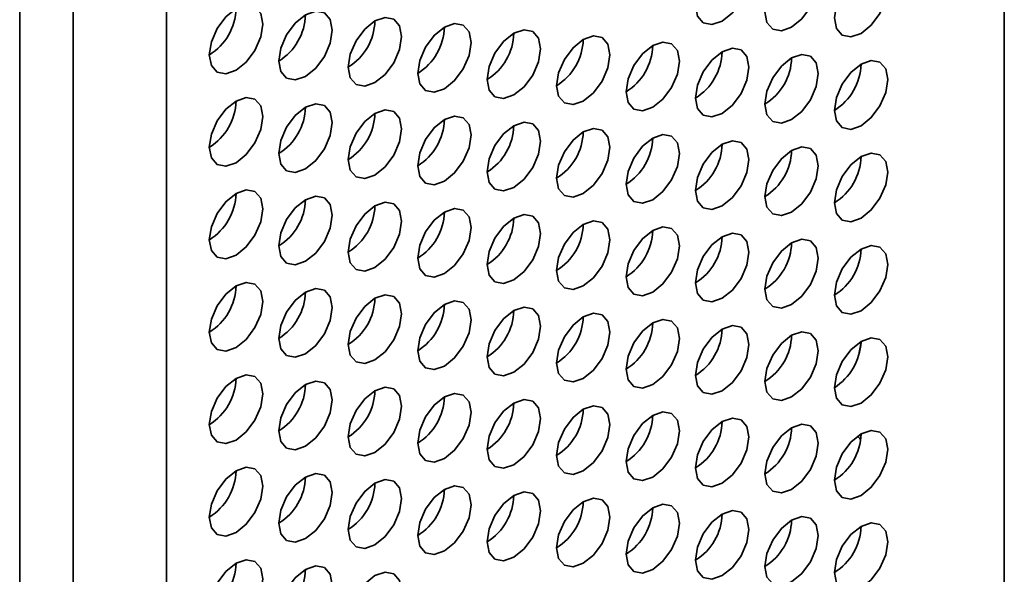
# Model space of a CAD drawing. Header units: millimetres. Extents: x 2 to 1120, y -2 to 861.
# Tile 211 of 226: x 976.54 to 985.23, y 549.89 to 554.79. Entities that reach past the tile are written whole.
import ezdxf

# ---------------------------------------------------------------- set-up
doc = ezdxf.new("R2010")
doc.units = ezdxf.units.MM

msp = doc.modelspace()

# ---------------------------------------------------------------- linework, layer by layer
at = {"color": 7, "linetype": 'Continuous', "lineweight": 35}
for p, q in [((985.2279, 504.6048), (985.2279, 628.9549)), ((977.8355, 624.9684), (977.8355, 499.4046)), ((976.5391, 498.7359), (976.5391, 624.6846)), ((977.0105, 498.9284), (977.0105, 624.4921)), ((983.9406, 551.8119), (983.9654, 551.9379))]:
    msp.add_line(p, q, dxfattribs=at)
at = {"color": 7, "linetype": 'Continuous', "lineweight": 35, "flags": 128}
for points in [[(982.7381, 554.7737), (982.8283, 554.8465), (982.9048, 554.9497), (982.9559, 555.0675), (982.9738, 555.182), (982.9559, 555.2758), (982.9048, 555.3346), (982.8283, 555.3494), (982.7381, 555.3181), (982.6479, 555.2453), (982.5714, 555.1422), (982.5203, 555.0244), (982.5024, 554.9098), (982.5203, 554.816), (982.5714, 554.7572), (982.6479, 554.7424), (982.7381, 554.7737)], [(983.3509, 554.7192), (983.4411, 554.792), (983.5176, 554.8952), (983.5687, 555.013), (983.5866, 555.1275), (983.5687, 555.2213), (983.5176, 555.2801), (983.4411, 555.2949), (983.3509, 555.2636), (983.2607, 555.1908), (983.1843, 555.0877), (983.1332, 554.9699), (983.1152, 554.8553), (983.1332, 554.7615), (983.1843, 554.7027), (983.2607, 554.6879), (983.3509, 554.7192)], [(983.9638, 554.6647), (984.054, 554.7375), (984.1304, 554.8407), (984.1815, 554.9585), (984.1995, 555.073), (984.1815, 555.1668), (984.1304, 555.2256), (984.054, 555.2405), (983.9638, 555.2091), (983.8736, 555.1363), (983.7971, 555.0332), (983.746, 554.9154), (983.7281, 554.8009), (983.746, 554.707), (983.7971, 554.6482), (983.8736, 554.6334), (983.9638, 554.6647)], [(978.4483, 554.3386), (978.5385, 554.4114), (978.615, 554.5146), (978.6661, 554.6324), (978.684, 554.7469), (978.6661, 554.8407), (978.615, 554.8995), (978.5385, 554.9144), (978.4483, 554.883), (978.3581, 554.8102), (978.2817, 554.7071), (978.2306, 554.5893), (978.2126, 554.4748), (978.2306, 554.381), (978.2817, 554.3221), (978.3581, 554.3073), (978.4483, 554.3386)], [(979.0612, 554.2841), (979.1514, 554.3569), (979.2278, 554.4601), (979.2789, 554.5779), (979.2969, 554.6924), (979.2789, 554.7862), (979.2278, 554.845), (979.1514, 554.8599), (979.0612, 554.8285), (978.971, 554.7557), (978.8945, 554.6526), (978.8434, 554.5348), (978.8254, 554.4203), (978.8434, 554.3265), (978.8945, 554.2677), (978.971, 554.2528), (979.0612, 554.2841)], [(979.674, 554.2297), (979.7642, 554.3024), (979.8406, 554.4056), (979.8917, 554.5234), (979.9097, 554.6379), (979.8917, 554.7317), (979.8406, 554.7905), (979.7642, 554.8054), (979.674, 554.774), (979.5838, 554.7012), (979.5073, 554.5981), (979.4562, 554.4803), (979.4383, 554.3658), (979.4562, 554.272), (979.5073, 554.2132), (979.5838, 554.1983), (979.674, 554.2297)], [(980.2868, 554.1752), (980.377, 554.2479), (980.4535, 554.3511), (980.5046, 554.4689), (980.5225, 554.5834), (980.5046, 554.6772), (980.4535, 554.736), (980.377, 554.7509), (980.2868, 554.7195), (980.1966, 554.6467), (980.1201, 554.5436), (980.069, 554.4258), (980.0511, 554.3113), (980.069, 554.2175), (980.1201, 554.1587), (980.1966, 554.1438), (980.2868, 554.1752)], [(980.8996, 554.1207), (980.9898, 554.1935), (981.0663, 554.2966), (981.1174, 554.4144), (981.1353, 554.5289), (981.1174, 554.6227), (981.0663, 554.6815), (980.9898, 554.6964), (980.8996, 554.665), (980.8094, 554.5922), (980.733, 554.4891), (980.6819, 554.3713), (980.6639, 554.2568), (980.6819, 554.163), (980.733, 554.1042), (980.8094, 554.0893), (980.8996, 554.1207)], [(981.5125, 554.0662), (981.6027, 554.139), (981.6791, 554.2421), (981.7302, 554.3599), (981.7482, 554.4744), (981.7302, 554.5682), (981.6791, 554.627), (981.6027, 554.6419), (981.5125, 554.6105), (981.4223, 554.5377), (981.3458, 554.4346), (981.2947, 554.3168), (981.2768, 554.2023), (981.2947, 554.1085), (981.3458, 554.0497), (981.4223, 554.0348), (981.5125, 554.0662)], [(982.1253, 554.0117), (982.2155, 554.0845), (982.2919, 554.1876), (982.343, 554.3054), (982.361, 554.4199), (982.343, 554.5137), (982.2919, 554.5725), (982.2155, 554.5874), (982.1253, 554.556), (982.0351, 554.4832), (981.9586, 554.3801), (981.9075, 554.2623), (981.8896, 554.1478), (981.9075, 554.054), (981.9586, 553.9952), (982.0351, 553.9803), (982.1253, 554.0117)], [(982.7381, 553.9572), (982.8283, 554.03), (982.9048, 554.1331), (982.9559, 554.2509), (982.9738, 554.3654), (982.9559, 554.4592), (982.9048, 554.518), (982.8283, 554.5329), (982.7381, 554.5015), (982.6479, 554.4288), (982.5714, 554.3256), (982.5203, 554.2078), (982.5024, 554.0933), (982.5203, 553.9995), (982.5714, 553.9407), (982.6479, 553.9258), (982.7381, 553.9572)], [(983.3509, 553.9027), (983.4411, 553.9755), (983.5176, 554.0786), (983.5687, 554.1964), (983.5866, 554.3109), (983.5687, 554.4047), (983.5176, 554.4635), (983.4411, 554.4784), (983.3509, 554.4471), (983.2607, 554.3743), (983.1843, 554.2711), (983.1332, 554.1533), (983.1152, 554.0388), (983.1332, 553.945), (983.1843, 553.8862), (983.2607, 553.8713), (983.3509, 553.9027)], [(983.9638, 553.8482), (984.054, 553.921), (984.1304, 554.0241), (984.1815, 554.1419), (984.1995, 554.2564), (984.1815, 554.3502), (984.1304, 554.4091), (984.054, 554.4239), (983.9638, 554.3926), (983.8736, 554.3198), (983.7971, 554.2166), (983.746, 554.0988), (983.7281, 553.9843), (983.746, 553.8905), (983.7971, 553.8317), (983.8736, 553.8168), (983.9638, 553.8482)], [(978.4483, 553.5221), (978.5385, 553.5949), (978.615, 553.698), (978.6661, 553.8158), (978.684, 553.9303), (978.6661, 554.0241), (978.615, 554.083), (978.5385, 554.0978), (978.4483, 554.0665), (978.3581, 553.9937), (978.2817, 553.8905), (978.2306, 553.7727), (978.2126, 553.6582), (978.2306, 553.5644), (978.2817, 553.5056), (978.3581, 553.4907), (978.4483, 553.5221)], [(979.0612, 553.4676), (979.1514, 553.5404), (979.2278, 553.6435), (979.2789, 553.7613), (979.2969, 553.8759), (979.2789, 553.9697), (979.2278, 554.0285), (979.1514, 554.0433), (979.0612, 554.012), (978.971, 553.9392), (978.8945, 553.836), (978.8434, 553.7182), (978.8254, 553.6037), (978.8434, 553.5099), (978.8945, 553.4511), (978.971, 553.4363), (979.0612, 553.4676)], [(979.674, 553.4131), (979.7642, 553.4859), (979.8406, 553.589), (979.8917, 553.7068), (979.9097, 553.8214), (979.8917, 553.9152), (979.8406, 553.974), (979.7642, 553.9888), (979.674, 553.9575), (979.5838, 553.8847), (979.5073, 553.7815), (979.4562, 553.6637), (979.4383, 553.5492), (979.4562, 553.4554), (979.5073, 553.3966), (979.5838, 553.3818), (979.674, 553.4131)], [(980.2868, 553.3586), (980.377, 553.4314), (980.4535, 553.5346), (980.5046, 553.6524), (980.5225, 553.7669), (980.5046, 553.8607), (980.4535, 553.9195), (980.377, 553.9343), (980.2868, 553.903), (980.1966, 553.8302), (980.1201, 553.727), (980.069, 553.6092), (980.0511, 553.4947), (980.069, 553.4009), (980.1201, 553.3421), (980.1966, 553.3273), (980.2868, 553.3586)], [(980.8996, 553.3041), (980.9898, 553.3769), (981.0663, 553.4801), (981.1174, 553.5979), (981.1353, 553.7124), (981.1174, 553.8062), (981.0663, 553.865), (980.9898, 553.8798), (980.8996, 553.8485), (980.8094, 553.7757), (980.733, 553.6726), (980.6819, 553.5548), (980.6639, 553.4402), (980.6819, 553.3464), (980.733, 553.2876), (980.8094, 553.2728), (980.8996, 553.3041)], [(981.5125, 553.2496), (981.6027, 553.3224), (981.6791, 553.4256), (981.7302, 553.5434), (981.7482, 553.6579), (981.7302, 553.7517), (981.6791, 553.8105), (981.6027, 553.8253), (981.5125, 553.794), (981.4223, 553.7212), (981.3458, 553.6181), (981.2947, 553.5003), (981.2768, 553.3857), (981.2947, 553.2919), (981.3458, 553.2331), (981.4223, 553.2183), (981.5125, 553.2496)], [(982.1253, 553.1951), (982.2155, 553.2679), (982.2919, 553.3711), (982.343, 553.4889), (982.361, 553.6034), (982.343, 553.6972), (982.2919, 553.756), (982.2155, 553.7709), (982.1253, 553.7395), (982.0351, 553.6667), (981.9586, 553.5636), (981.9075, 553.4458), (981.8896, 553.3313), (981.9075, 553.2374), (981.9586, 553.1786), (982.0351, 553.1638), (982.1253, 553.1951)], [(982.7381, 553.1406), (982.8283, 553.2134), (982.9048, 553.3166), (982.9559, 553.4344), (982.9738, 553.5489), (982.9559, 553.6427), (982.9048, 553.7015), (982.8283, 553.7164), (982.7381, 553.685), (982.6479, 553.6122), (982.5714, 553.5091), (982.5203, 553.3913), (982.5024, 553.2768), (982.5203, 553.183), (982.5714, 553.1241), (982.6479, 553.1093), (982.7381, 553.1406)], [(983.3509, 553.0862), (983.4411, 553.1589), (983.5176, 553.2621), (983.5687, 553.3799), (983.5866, 553.4944), (983.5687, 553.5882), (983.5176, 553.647), (983.4411, 553.6619), (983.3509, 553.6305), (983.2607, 553.5577), (983.1843, 553.4546), (983.1332, 553.3368), (983.1152, 553.2223), (983.1332, 553.1285), (983.1843, 553.0697), (983.2607, 553.0548), (983.3509, 553.0862)], [(983.9638, 553.0317), (984.054, 553.1044), (984.1304, 553.2076), (984.1815, 553.3254), (984.1995, 553.4399), (984.1815, 553.5337), (984.1304, 553.5925), (984.054, 553.6074), (983.9638, 553.576), (983.8736, 553.5032), (983.7971, 553.4001), (983.746, 553.2823), (983.7281, 553.1678), (983.746, 553.074), (983.7971, 553.0152), (983.8736, 553.0003), (983.9638, 553.0317)], [(978.4483, 552.7056), (978.5385, 552.7783), (978.615, 552.8815), (978.6661, 552.9993), (978.684, 553.1138), (978.6661, 553.2076), (978.615, 553.2664), (978.5385, 553.2813), (978.4483, 553.2499), (978.3581, 553.1771), (978.2817, 553.074), (978.2306, 552.9562), (978.2126, 552.8417), (978.2306, 552.7479), (978.2817, 552.6891), (978.3581, 552.6742), (978.4483, 552.7056)], [(979.0612, 552.6511), (979.1514, 552.7239), (979.2278, 552.827), (979.2789, 552.9448), (979.2969, 553.0593), (979.2789, 553.1531), (979.2278, 553.2119), (979.1514, 553.2268), (979.0612, 553.1954), (978.971, 553.1226), (978.8945, 553.0195), (978.8434, 552.9017), (978.8254, 552.7872), (978.8434, 552.6934), (978.8945, 552.6346), (978.971, 552.6197), (979.0612, 552.6511)], [(979.674, 552.5966), (979.7642, 552.6694), (979.8406, 552.7725), (979.8917, 552.8903), (979.9097, 553.0048), (979.8917, 553.0986), (979.8406, 553.1574), (979.7642, 553.1723), (979.674, 553.1409), (979.5838, 553.0681), (979.5073, 552.965), (979.4562, 552.8472), (979.4383, 552.7327), (979.4562, 552.6389), (979.5073, 552.5801), (979.5838, 552.5652), (979.674, 552.5966)], [(980.2868, 552.5421), (980.377, 552.6149), (980.4535, 552.718), (980.5046, 552.8358), (980.5225, 552.9503), (980.5046, 553.0441), (980.4535, 553.1029), (980.377, 553.1178), (980.2868, 553.0864), (980.1966, 553.0136), (980.1201, 552.9105), (980.069, 552.7927), (980.0511, 552.6782), (980.069, 552.5844), (980.1201, 552.5256), (980.1966, 552.5107), (980.2868, 552.5421)], [(980.8996, 552.4876), (980.9898, 552.5604), (981.0663, 552.6635), (981.1174, 552.7813), (981.1353, 552.8958), (981.1174, 552.9896), (981.0663, 553.0484), (980.9898, 553.0633), (980.8996, 553.0319), (980.8094, 552.9592), (980.733, 552.856), (980.6819, 552.7382), (980.6639, 552.6237), (980.6819, 552.5299), (980.733, 552.4711), (980.8094, 552.4562), (980.8996, 552.4876)], [(981.5125, 552.4331), (981.6027, 552.5059), (981.6791, 552.609), (981.7302, 552.7268), (981.7482, 552.8413), (981.7302, 552.9351), (981.6791, 552.9939), (981.6027, 553.0088), (981.5125, 552.9775), (981.4223, 552.9047), (981.3458, 552.8015), (981.2947, 552.6837), (981.2768, 552.5692), (981.2947, 552.4754), (981.3458, 552.4166), (981.4223, 552.4017), (981.5125, 552.4331)], [(982.1253, 552.3786), (982.2155, 552.4514), (982.2919, 552.5545), (982.343, 552.6723), (982.361, 552.7868), (982.343, 552.8806), (982.2919, 552.9395), (982.2155, 552.9543), (982.1253, 552.923), (982.0351, 552.8502), (981.9586, 552.747), (981.9075, 552.6292), (981.8896, 552.5147), (981.9075, 552.4209), (981.9586, 552.3621), (982.0351, 552.3472), (982.1253, 552.3786)], [(982.7381, 552.3241), (982.8283, 552.3969), (982.9048, 552.5), (982.9559, 552.6178), (982.9738, 552.7324), (982.9559, 552.8262), (982.9048, 552.885), (982.8283, 552.8998), (982.7381, 552.8685), (982.6479, 552.7957), (982.5714, 552.6925), (982.5203, 552.5747), (982.5024, 552.4602), (982.5203, 552.3664), (982.5714, 552.3076), (982.6479, 552.2928), (982.7381, 552.3241)], [(983.3509, 552.2696), (983.4411, 552.3424), (983.5176, 552.4455), (983.5687, 552.5633), (983.5866, 552.6779), (983.5687, 552.7717), (983.5176, 552.8305), (983.4411, 552.8453), (983.3509, 552.814), (983.2607, 552.7412), (983.1843, 552.638), (983.1332, 552.5202), (983.1152, 552.4057), (983.1332, 552.3119), (983.1843, 552.2531), (983.2607, 552.2383), (983.3509, 552.2696)], [(983.9638, 552.2151), (984.054, 552.2879), (984.1304, 552.3911), (984.1815, 552.5088), (984.1995, 552.6234), (984.1815, 552.7172), (984.1304, 552.776), (984.054, 552.7908), (983.9638, 552.7595), (983.8736, 552.6867), (983.7971, 552.5835), (983.746, 552.4657), (983.7281, 552.3512), (983.746, 552.2574), (983.7971, 552.1986), (983.8736, 552.1838), (983.9638, 552.2151)], [(978.4483, 551.889), (978.5385, 551.9618), (978.615, 552.065), (978.6661, 552.1827), (978.684, 552.2973), (978.6661, 552.3911), (978.615, 552.4499), (978.5385, 552.4647), (978.4483, 552.4334), (978.3581, 552.3606), (978.2817, 552.2574), (978.2306, 552.1396), (978.2126, 552.0251), (978.2306, 551.9313), (978.2817, 551.8725), (978.3581, 551.8577), (978.4483, 551.889)], [(979.0612, 551.8345), (979.1514, 551.9073), (979.2278, 552.0105), (979.2789, 552.1283), (979.2969, 552.2428), (979.2789, 552.3366), (979.2278, 552.3954), (979.1514, 552.4102), (979.0612, 552.3789), (978.971, 552.3061), (978.8945, 552.203), (978.8434, 552.0852), (978.8254, 551.9706), (978.8434, 551.8768), (978.8945, 551.818), (978.971, 551.8032), (979.0612, 551.8345)], [(979.674, 551.78), (979.7642, 551.8528), (979.8406, 551.956), (979.8917, 552.0738), (979.9097, 552.1883), (979.8917, 552.2821), (979.8406, 552.3409), (979.7642, 552.3557), (979.674, 552.3244), (979.5838, 552.2516), (979.5073, 552.1485), (979.4562, 552.0307), (979.4383, 551.9161), (979.4562, 551.8223), (979.5073, 551.7635), (979.5838, 551.7487), (979.674, 551.78)], [(980.2868, 551.7255), (980.377, 551.7983), (980.4535, 551.9015), (980.5046, 552.0193), (980.5225, 552.1338), (980.5046, 552.2276), (980.4535, 552.2864), (980.377, 552.3012), (980.2868, 552.2699), (980.1966, 552.1971), (980.1201, 552.094), (980.069, 551.9762), (980.0511, 551.8616), (980.069, 551.7678), (980.1201, 551.709), (980.1966, 551.6942), (980.2868, 551.7255)], [(980.8996, 551.671), (980.9898, 551.7438), (981.0663, 551.847), (981.1174, 551.9648), (981.1353, 552.0793), (981.1174, 552.1731), (981.0663, 552.2319), (980.9898, 552.2468), (980.8996, 552.2154), (980.8094, 552.1426), (980.733, 552.0395), (980.6819, 551.9217), (980.6639, 551.8072), (980.6819, 551.7134), (980.733, 551.6545), (980.8094, 551.6397), (980.8996, 551.671)], [(981.5125, 551.6165), (981.6027, 551.6893), (981.6791, 551.7925), (981.7302, 551.9103), (981.7482, 552.0248), (981.7302, 552.1186), (981.6791, 552.1774), (981.6027, 552.1923), (981.5125, 552.1609), (981.4223, 552.0881), (981.3458, 551.985), (981.2947, 551.8672), (981.2768, 551.7527), (981.2947, 551.6589), (981.3458, 551.6001), (981.4223, 551.5852), (981.5125, 551.6165)], [(982.1253, 551.5621), (982.2155, 551.6348), (982.2919, 551.738), (982.343, 551.8558), (982.361, 551.9703), (982.343, 552.0641), (982.2919, 552.1229), (982.2155, 552.1378), (982.1253, 552.1064), (982.0351, 552.0336), (981.9586, 551.9305), (981.9075, 551.8127), (981.8896, 551.6982), (981.9075, 551.6044), (981.9586, 551.5456), (982.0351, 551.5307), (982.1253, 551.5621)], [(982.7381, 551.5076), (982.8283, 551.5804), (982.9048, 551.6835), (982.9559, 551.8013), (982.9738, 551.9158), (982.9559, 552.0096), (982.9048, 552.0684), (982.8283, 552.0833), (982.7381, 552.0519), (982.6479, 551.9791), (982.5714, 551.876), (982.5203, 551.7582), (982.5024, 551.6437), (982.5203, 551.5499), (982.5714, 551.4911), (982.6479, 551.4762), (982.7381, 551.5076)], [(983.3509, 551.4531), (983.4411, 551.5259), (983.5176, 551.629), (983.5687, 551.7468), (983.5866, 551.8613), (983.5687, 551.9551), (983.5176, 552.0139), (983.4411, 552.0288), (983.3509, 551.9974), (983.2607, 551.9246), (983.1843, 551.8215), (983.1332, 551.7037), (983.1152, 551.5892), (983.1332, 551.4954), (983.1843, 551.4366), (983.2607, 551.4217), (983.3509, 551.4531)], [(983.9638, 551.3986), (984.054, 551.4714), (984.1304, 551.5745), (984.1815, 551.6923), (984.1995, 551.8068), (984.1815, 551.9006), (984.1304, 551.9594), (984.054, 551.9743), (983.9638, 551.9429), (983.8736, 551.8701), (983.7971, 551.767), (983.746, 551.6492), (983.7281, 551.5347), (983.746, 551.4409), (983.7971, 551.3821), (983.8736, 551.3672), (983.9638, 551.3986)], [(978.4483, 551.0725), (978.5385, 551.1453), (978.615, 551.2484), (978.6661, 551.3662), (978.684, 551.4807), (978.6661, 551.5745), (978.615, 551.6333), (978.5385, 551.6482), (978.4483, 551.6168), (978.3581, 551.544), (978.2817, 551.4409), (978.2306, 551.3231), (978.2126, 551.2086), (978.2306, 551.1148), (978.2817, 551.056), (978.3581, 551.0411), (978.4483, 551.0725)], [(979.0612, 551.018), (979.1514, 551.0908), (979.2278, 551.1939), (979.2789, 551.3117), (979.2969, 551.4262), (979.2789, 551.52), (979.2278, 551.5788), (979.1514, 551.5937), (979.0612, 551.5623), (978.971, 551.4896), (978.8945, 551.3864), (978.8434, 551.2686), (978.8254, 551.1541), (978.8434, 551.0603), (978.8945, 551.0015), (978.971, 550.9866), (979.0612, 551.018)], [(979.674, 550.9635), (979.7642, 551.0363), (979.8406, 551.1394), (979.8917, 551.2572), (979.9097, 551.3717), (979.8917, 551.4655), (979.8406, 551.5243), (979.7642, 551.5392), (979.674, 551.5079), (979.5838, 551.4351), (979.5073, 551.3319), (979.4562, 551.2141), (979.4383, 551.0996), (979.4562, 551.0058), (979.5073, 550.947), (979.5838, 550.9321), (979.674, 550.9635)], [(980.2868, 550.909), (980.377, 550.9818), (980.4535, 551.0849), (980.5046, 551.2027), (980.5225, 551.3172), (980.5046, 551.411), (980.4535, 551.4699), (980.377, 551.4847), (980.2868, 551.4534), (980.1966, 551.3806), (980.1201, 551.2774), (980.069, 551.1596), (980.0511, 551.0451), (980.069, 550.9513), (980.1201, 550.8925), (980.1966, 550.8776), (980.2868, 550.909)], [(980.8996, 550.8545), (980.9898, 550.9273), (981.0663, 551.0304), (981.1174, 551.1482), (981.1353, 551.2628), (981.1174, 551.3566), (981.0663, 551.4154), (980.9898, 551.4302), (980.8996, 551.3989), (980.8094, 551.3261), (980.733, 551.2229), (980.6819, 551.1051), (980.6639, 550.9906), (980.6819, 550.8968), (980.733, 550.838), (980.8094, 550.8232), (980.8996, 550.8545)], [(981.5125, 550.8), (981.6027, 550.8728), (981.6791, 550.9759), (981.7302, 551.0937), (981.7482, 551.2083), (981.7302, 551.3021), (981.6791, 551.3609), (981.6027, 551.3757), (981.5125, 551.3444), (981.4223, 551.2716), (981.3458, 551.1684), (981.2947, 551.0506), (981.2768, 550.9361), (981.2947, 550.8423), (981.3458, 550.7835), (981.4223, 550.7687), (981.5125, 550.8)], [(982.1253, 550.7455), (982.2155, 550.8183), (982.2919, 550.9214), (982.343, 551.0392), (982.361, 551.1538), (982.343, 551.2476), (982.2919, 551.3064), (982.2155, 551.3212), (982.1253, 551.2899), (982.0351, 551.2171), (981.9586, 551.1139), (981.9075, 550.9961), (981.8896, 550.8816), (981.9075, 550.7878), (981.9586, 550.729), (982.0351, 550.7142), (982.1253, 550.7455)], [(982.7381, 550.691), (982.8283, 550.7638), (982.9048, 550.867), (982.9559, 550.9848), (982.9738, 551.0993), (982.9559, 551.1931), (982.9048, 551.2519), (982.8283, 551.2667), (982.7381, 551.2354), (982.6479, 551.1626), (982.5714, 551.0594), (982.5203, 550.9417), (982.5024, 550.8271), (982.5203, 550.7333), (982.5714, 550.6745), (982.6479, 550.6597), (982.7381, 550.691)], [(983.3509, 550.6365), (983.4411, 550.7093), (983.5176, 550.8125), (983.5687, 550.9303), (983.5866, 551.0448), (983.5687, 551.1386), (983.5176, 551.1974), (983.4411, 551.2122), (983.3509, 551.1809), (983.2607, 551.1081), (983.1843, 551.005), (983.1332, 550.8872), (983.1152, 550.7726), (983.1332, 550.6788), (983.1843, 550.62), (983.2607, 550.6052), (983.3509, 550.6365)], [(983.9638, 550.582), (984.054, 550.6548), (984.1304, 550.758), (984.1815, 550.8758), (984.1995, 550.9903), (984.1815, 551.0841), (984.1304, 551.1429), (984.054, 551.1577), (983.9638, 551.1264), (983.8736, 551.0536), (983.7971, 550.9505), (983.746, 550.8327), (983.7281, 550.7181), (983.746, 550.6243), (983.7971, 550.5655), (983.8736, 550.5507), (983.9638, 550.582)], [(983.96, 551.0761), (983.9518, 551.0846), (983.9324, 551.1059)], [(978.4483, 550.2559), (978.5385, 550.3287), (978.615, 550.4319), (978.6661, 550.5497), (978.684, 550.6642), (978.6661, 550.758), (978.615, 550.8168), (978.5385, 550.8316), (978.4483, 550.8003), (978.3581, 550.7275), (978.2817, 550.6244), (978.2306, 550.5066), (978.2126, 550.392), (978.2306, 550.2982), (978.2817, 550.2394), (978.3581, 550.2246), (978.4483, 550.2559)], [(979.0612, 550.2014), (979.1514, 550.2742), (979.2278, 550.3774), (979.2789, 550.4952), (979.2969, 550.6097), (979.2789, 550.7035), (979.2278, 550.7623), (979.1514, 550.7772), (979.0612, 550.7458), (978.971, 550.673), (978.8945, 550.5699), (978.8434, 550.4521), (978.8254, 550.3376), (978.8434, 550.2438), (978.8945, 550.1849), (978.971, 550.1701), (979.0612, 550.2014)], [(979.674, 550.1469), (979.7642, 550.2197), (979.8406, 550.3229), (979.8917, 550.4407), (979.9097, 550.5552), (979.8917, 550.649), (979.8406, 550.7078), (979.7642, 550.7227), (979.674, 550.6913), (979.5838, 550.6185), (979.5073, 550.5154), (979.4562, 550.3976), (979.4383, 550.2831), (979.4562, 550.1893), (979.5073, 550.1305), (979.5838, 550.1156), (979.674, 550.1469)], [(980.2868, 550.0925), (980.377, 550.1652), (980.4535, 550.2684), (980.5046, 550.3862), (980.5225, 550.5007), (980.5046, 550.5945), (980.4535, 550.6533), (980.377, 550.6682), (980.2868, 550.6368), (980.1966, 550.564), (980.1201, 550.4609), (980.069, 550.3431), (980.0511, 550.2286), (980.069, 550.1348), (980.1201, 550.076), (980.1966, 550.0611), (980.2868, 550.0925)], [(980.8996, 550.038), (980.9898, 550.1108), (981.0663, 550.2139), (981.1174, 550.3317), (981.1353, 550.4462), (981.1174, 550.54), (981.0663, 550.5988), (980.9898, 550.6137), (980.8996, 550.5823), (980.8094, 550.5095), (980.733, 550.4064), (980.6819, 550.2886), (980.6639, 550.1741), (980.6819, 550.0803), (980.733, 550.0215), (980.8094, 550.0066), (980.8996, 550.038)], [(981.5125, 549.9835), (981.6027, 550.0563), (981.6791, 550.1594), (981.7302, 550.2772), (981.7482, 550.3917), (981.7302, 550.4855), (981.6791, 550.5443), (981.6027, 550.5592), (981.5125, 550.5278), (981.4223, 550.455), (981.3458, 550.3519), (981.2947, 550.2341), (981.2768, 550.1196), (981.2947, 550.0258), (981.3458, 549.967), (981.4223, 549.9521), (981.5125, 549.9835)], [(982.1253, 549.929), (982.2155, 550.0018), (982.2919, 550.1049), (982.343, 550.2227), (982.361, 550.3372), (982.343, 550.431), (982.2919, 550.4898), (982.2155, 550.5047), (982.1253, 550.4733), (982.0351, 550.4005), (981.9586, 550.2974), (981.9075, 550.1796), (981.8896, 550.0651), (981.9075, 549.9713), (981.9586, 549.9125), (982.0351, 549.8976), (982.1253, 549.929)], [(982.7381, 549.8745), (982.8283, 549.9473), (982.9048, 550.0504), (982.9559, 550.1682), (982.9738, 550.2827), (982.9559, 550.3765), (982.9048, 550.4353), (982.8283, 550.4502), (982.7381, 550.4188), (982.6479, 550.3461), (982.5714, 550.2429), (982.5203, 550.1251), (982.5024, 550.0106), (982.5203, 549.9168), (982.5714, 549.858), (982.6479, 549.8431), (982.7381, 549.8745)], [(983.3509, 549.82), (983.4411, 549.8928), (983.5176, 549.9959), (983.5687, 550.1137), (983.5866, 550.2282), (983.5687, 550.322), (983.5176, 550.3808), (983.4411, 550.3957), (983.3509, 550.3643), (983.2607, 550.2916), (983.1843, 550.1884), (983.1332, 550.0706), (983.1152, 549.9561), (983.1332, 549.8623), (983.1843, 549.8035), (983.2607, 549.7886), (983.3509, 549.82)], [(983.9638, 549.7655), (984.054, 549.8383), (984.1304, 549.9414), (984.1815, 550.0592), (984.1995, 550.1737), (984.1815, 550.2675), (984.1304, 550.3263), (984.054, 550.3412), (983.9638, 550.3099), (983.8736, 550.2371), (983.7971, 550.1339), (983.746, 550.0161), (983.7281, 549.9016), (983.746, 549.8078), (983.7971, 549.749), (983.8736, 549.7341), (983.9638, 549.7655)], [(978.4483, 549.4394), (978.5385, 549.5122), (978.615, 549.6153), (978.6661, 549.7331), (978.684, 549.8476), (978.6661, 549.9414), (978.615, 550.0003), (978.5385, 550.0151), (978.4483, 549.9838), (978.3581, 549.911), (978.2817, 549.8078), (978.2306, 549.69), (978.2126, 549.5755), (978.2306, 549.4817), (978.2817, 549.4229), (978.3581, 549.408), (978.4483, 549.4394)], [(979.0612, 549.3849), (979.1514, 549.4577), (979.2278, 549.5608), (979.2789, 549.6786), (979.2969, 549.7931), (979.2789, 549.887), (979.2278, 549.9458), (979.1514, 549.9606), (979.0612, 549.9293), (978.971, 549.8565), (978.8945, 549.7533), (978.8434, 549.6355), (978.8254, 549.521), (978.8434, 549.4272), (978.8945, 549.3684), (978.971, 549.3535), (979.0612, 549.3849)], [(979.674, 549.3304), (979.7642, 549.4032), (979.8406, 549.5063), (979.8917, 549.6241), (979.9097, 549.7387), (979.8917, 549.8325), (979.8406, 549.8913), (979.7642, 549.9061), (979.674, 549.8748), (979.5838, 549.802), (979.5073, 549.6988), (979.4562, 549.581), (979.4383, 549.4665), (979.4562, 549.3727), (979.5073, 549.3139), (979.5838, 549.2991), (979.674, 549.3304)]]:
    msp.add_lwpolyline(points, dxfattribs=at)
at = {"color": 7, "linetype": 'Continuous', "lineweight": 35}
for centre, radius, start, end in [((977.9529, 554.8968), 0.4957, 301.60594, 358.39944), ((978.5657, 554.8424), 0.4957, 301.60594, 358.39944), ((979.1785, 554.7879), 0.4957, 301.60594, 358.39944), ((979.7913, 554.7334), 0.4957, 301.60594, 358.39944), ((980.4042, 554.6789), 0.4957, 301.60594, 358.39944), ((981.017, 554.6244), 0.4957, 301.60594, 358.39944), ((981.6298, 554.5699), 0.4957, 301.60594, 358.39944), ((982.2426, 554.5154), 0.4957, 301.60594, 358.39944), ((982.8555, 554.4609), 0.4957, 301.60594, 358.39944), ((983.4683, 554.4064), 0.4957, 301.60594, 358.39944), ((977.9529, 554.0803), 0.4957, 301.60594, 358.39944), ((978.5657, 554.0258), 0.4957, 301.60594, 358.39944), ((979.1785, 553.9713), 0.4957, 301.60594, 358.39944), ((979.7913, 553.9168), 0.4957, 301.60594, 358.39944), ((980.4042, 553.8623), 0.4957, 301.60594, 358.39944), ((981.017, 553.8078), 0.4957, 301.60594, 358.39944), ((981.6298, 553.7533), 0.4957, 301.60594, 358.39944), ((982.2426, 553.6988), 0.4957, 301.60594, 358.39944), ((982.8555, 553.6444), 0.4957, 301.60594, 358.39944), ((983.4683, 553.5899), 0.4957, 301.60594, 358.39944), ((977.9529, 553.2638), 0.4957, 301.60594, 358.39944), ((978.5657, 553.2093), 0.4957, 301.60594, 358.39944), ((979.1785, 553.1548), 0.4957, 301.60594, 358.39944), ((979.7913, 553.1003), 0.4957, 301.60594, 358.39944), ((980.4042, 553.0458), 0.4957, 301.60594, 358.39944), ((981.017, 552.9913), 0.4957, 301.60594, 358.39944), ((981.6298, 552.9368), 0.4957, 301.60594, 358.39944), ((982.2426, 552.8823), 0.4957, 301.60594, 358.39944), ((982.8555, 552.8278), 0.4957, 301.60594, 358.39944), ((983.4683, 552.7733), 0.4957, 301.60594, 358.39944), ((977.9529, 552.4472), 0.4957, 301.60594, 358.39944), ((978.5657, 552.3927), 0.4957, 301.60594, 358.39944), ((979.1785, 552.3382), 0.4957, 301.60594, 358.39944), ((979.7913, 552.2837), 0.4957, 301.60594, 358.39944), ((980.4042, 552.2292), 0.4957, 301.60594, 358.39944), ((981.017, 552.1748), 0.4957, 301.60594, 358.39944), ((981.6298, 552.1203), 0.4957, 301.60594, 358.39944), ((982.2426, 552.0658), 0.4957, 301.60594, 358.39944), ((982.8555, 552.0113), 0.4957, 301.60594, 358.39944), ((983.4511, 551.9669), 0.5134, 302.64209, 356.78736), ((977.9529, 551.6307), 0.4957, 301.60594, 358.39944), ((978.5657, 551.5762), 0.4957, 301.60594, 358.39944), ((979.1785, 551.5217), 0.4957, 301.60594, 358.39944), ((979.7913, 551.4672), 0.4957, 301.60594, 358.39944), ((980.4042, 551.4127), 0.4957, 301.60594, 358.39944), ((981.017, 551.3582), 0.4957, 301.60594, 358.39944), ((981.6298, 551.3037), 0.4957, 301.60594, 358.39944), ((982.2426, 551.2492), 0.4957, 301.60594, 358.39944), ((982.8555, 551.1947), 0.4957, 301.60594, 358.39944), ((983.4683, 551.1402), 0.4957, 301.60594, 358.39944), ((977.9529, 550.8141), 0.4957, 301.60594, 358.39944), ((978.5657, 550.7596), 0.4957, 301.60594, 358.39944), ((979.1785, 550.7052), 0.4957, 301.60594, 358.39944), ((979.7913, 550.6507), 0.4957, 301.60594, 358.39944), ((980.4042, 550.5962), 0.4957, 301.60594, 358.39944), ((981.017, 550.5417), 0.4957, 301.60594, 358.39944), ((981.6298, 550.4872), 0.4957, 301.60594, 358.39944), ((982.2426, 550.4327), 0.4957, 301.60594, 358.39944), ((982.8555, 550.3782), 0.4957, 301.60594, 358.39944), ((983.4683, 550.3237), 0.4957, 301.60594, 358.39944), ((977.9529, 549.9976), 0.4957, 301.60594, 358.39944), ((978.5657, 549.9431), 0.4957, 301.60594, 358.39944)]:
    msp.add_arc(centre, radius, start, end, dxfattribs=at)

doc.saveas('drawing.dxf')
